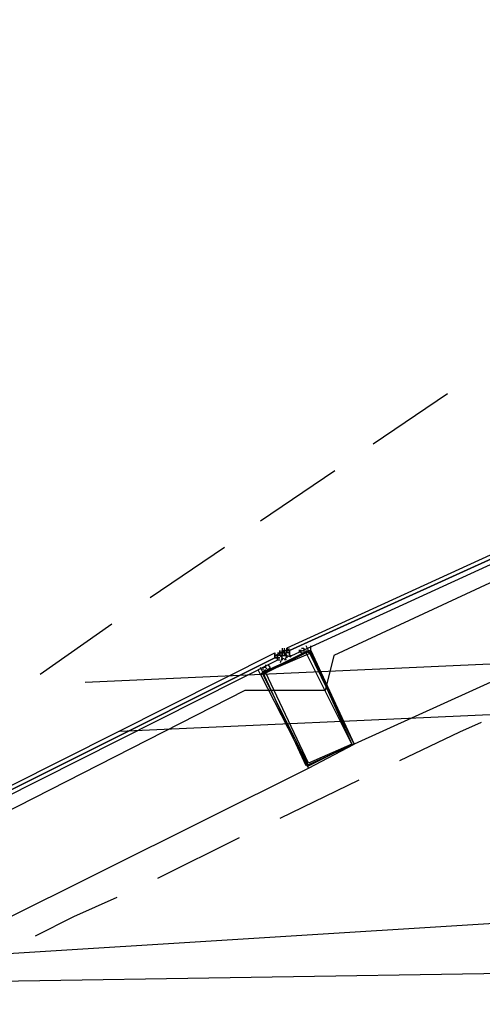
# Model space of a CAD drawing. Header units: feet. Extents: x -79 to 198, y -22 to 181.
# Tile 115 of 203: x 39.5 to 42.07, y 141.6 to 147.07. Entities that reach past the tile are written whole.
import ezdxf

# ---------------------------------------------------------------- set-up
doc = ezdxf.new("R2010")
doc.units = ezdxf.units.FT
doc.layers.add('A-AREA-UNIDAD', color=30, linetype='CONTINUOUS')
doc.layers.add('A-LINEA', color=7, linetype='CONTINUOUS')

msp = doc.modelspace()

# ---------------------------------------------------------------- linework, layer by layer
at = {"layer": 'A-AREA-UNIDAD'}
msp.add_lwpolyline([(59.44, 150.2578), (56.48, 149.4222), (56.192, 149.1733), (55.68, 149.1733), (48.72, 146.7733), (48.608, 146.4889), (48.032, 146.4889), (44.992, 145.2622), (44.88, 144.9778), (44.08, 144.8533), (41.248, 143.5378), (41.2, 143.3422), (40.752, 143.3422), (37.68, 141.7778), (37.632, 141.4222), (37.04, 141.3689), (34.48, 139.2178), (34.432, 138.7733), (33.92, 138.6133), (31.872, 136.1422)], dxfattribs=at)
at = {"layer": 'A-LINEA'}
for p, q in [((137.3218, 147.95), (37.3544, 141.7506)), ((137.2414, 147.8002), (39.8639, 143.3866)), ((137.0738, 147.512), (40.0569, 143.1148)), ((41.88, 144.9911), (41.4667, 144.7111)), ((41.2533, 144.5644), (40.84, 144.2844)), ((44.7467, 144.5778), (41.36, 143.0444)), ((40.64, 144.1378), (40.2267, 143.8578)), ((40.0133, 143.7111), (39.6133, 143.4311)), ((40.924, 143.5384), (40.9758, 143.5644)), ((40.9467, 143.5644), (40.9467, 143.5644)), ((40.9467, 143.5511), (40.9467, 143.5644)), ((40.9467, 143.5644), (40.9467, 143.5644)), ((40.9467, 143.5511), (40.9467, 143.5644)), ((40.9467, 143.5511), (40.9467, 143.5644)), ((40.9467, 143.5644), (40.9467, 143.5511)), ((40.9467, 143.5644), (40.9467, 143.5644)), ((40.9467, 143.5644), (40.9467, 143.5644)), ((40.9467, 143.5644), (40.9467, 143.5511)), ((40.9467, 143.5644), (40.9467, 143.5644)), ((40.9474, 143.5514), (41.0002, 143.5754)), ((40.96, 143.5778), (40.96, 143.5644)), ((40.96, 143.5511), (40.96, 143.5644)), ((40.96, 143.5644), (40.9733, 143.5644)), ((40.96, 143.5644), (40.96, 143.5644)), ((40.96, 143.5644), (40.96, 143.5644)), ((40.96, 143.5644), (40.96, 143.5644)), ((40.96, 143.5644), (40.96, 143.5644)), ((40.96, 143.5644), (40.96, 143.5644)), ((40.96, 143.5644), (40.96, 143.5644)), ((40.96, 143.5644), (40.96, 143.5644)), ((40.96, 143.5644), (40.96, 143.5644)), ((40.96, 143.5644), (40.96, 143.5644)), ((40.96, 143.5644), (40.96, 143.5644)), ((40.96, 143.5644), (40.96, 143.5644)), ((40.96, 143.5644), (40.96, 143.5644)), ((40.96, 143.5644), (40.96, 143.5644)), ((40.96, 143.5644), (40.96, 143.5644)), ((40.96, 143.5644), (40.96, 143.5644)), ((40.96, 143.5644), (40.96, 143.5644)), ((40.96, 143.5644), (40.96, 143.5644)), ((40.96, 143.5511), (40.96, 143.5644)), ((40.96, 143.5644), (40.96, 143.5644)), ((40.96, 143.5644), (40.96, 143.5644)), ((40.96, 143.5644), (40.96, 143.5644)), ((40.96, 143.5644), (40.96, 143.5644)), ((40.96, 143.5644), (40.96, 143.5644)), ((40.96, 143.5644), (40.96, 143.5644)), ((40.96, 143.5644), (40.96, 143.5511)), ((40.96, 143.5644), (40.96, 143.5644)), ((40.96, 143.5644), (40.96, 143.5644)), ((40.96, 143.5644), (40.96, 143.5644)), ((40.96, 143.5644), (40.96, 143.5644)), ((40.96, 143.5511), (40.96, 143.5644)), ((40.96, 143.5644), (40.96, 143.5644)), ((40.96, 143.5644), (40.96, 143.5644)), ((40.9733, 143.5644), (40.9733, 143.5778)), ((40.9733, 143.5644), (40.9733, 143.5644)), ((40.9733, 143.5644), (40.9733, 143.5644)), ((40.9733, 143.5511), (40.9733, 143.5644)), ((40.9733, 143.5644), (40.9733, 143.5644)), ((40.9733, 143.5644), (40.9733, 143.5644)), ((40.9733, 143.5644), (40.9733, 143.5644)), ((40.9733, 143.5644), (40.9733, 143.5644)), ((40.9733, 143.5644), (40.9733, 143.5511)), ((40.9733, 143.5644), (40.9867, 143.5644)), ((40.9733, 143.5644), (40.9733, 143.5644)), ((40.9733, 143.5511), (40.9733, 143.5644)), ((40.9733, 143.5644), (40.9733, 143.5644)), ((40.9733, 143.5644), (40.9733, 143.5644)), ((40.9733, 143.5644), (40.9733, 143.5644)), ((40.9733, 143.5511), (40.9733, 143.5644)), ((40.9733, 143.5644), (40.9733, 143.5644)), ((40.9733, 143.5644), (40.9733, 143.5644)), ((40.9733, 143.5644), (40.9733, 143.5644)), ((40.9733, 143.5644), (40.9733, 143.5644)), ((40.9733, 143.5644), (40.9733, 143.5644)), ((40.9733, 143.5644), (40.9733, 143.5644)), ((40.9733, 143.5644), (40.9733, 143.5644)), ((40.9733, 143.5644), (40.9733, 143.5644)), ((40.9733, 143.5644), (40.9733, 143.5644)), ((40.9733, 143.5644), (40.9733, 143.5644)), ((40.9867, 143.5778), (40.9867, 143.5778)), ((40.9867, 143.5778), (40.9867, 143.5778)), ((40.9867, 143.5778), (40.9867, 143.5778)), ((40.9867, 143.5778), (40.9867, 143.5778)), ((40.9867, 143.5778), (40.9867, 143.5778)), ((40.9867, 143.5778), (40.9867, 143.5778)), ((40.9867, 143.5644), (40.9867, 143.5778)), ((40.9867, 143.5778), (40.9867, 143.5778)), ((40.9867, 143.5778), (40.9867, 143.5778)), ((40.9867, 143.5778), (40.9867, 143.5778)), ((40.9867, 143.5778), (40.9867, 143.5778)), ((40.9867, 143.5778), (40.9867, 143.5778)), ((40.9867, 143.5778), (40.9867, 143.5778)), ((40.9867, 143.5778), (40.9867, 143.5778)), ((40.9867, 143.5778), (40.9867, 143.5778)), ((40.9867, 143.5778), (40.9867, 143.5778)), ((40.9867, 143.5778), (40.9867, 143.5778)), ((40.9867, 143.5644), (40.9867, 143.5644)), ((40.9867, 143.5511), (40.9867, 143.5644)), ((40.9867, 143.5644), (40.9867, 143.5644)), ((40.9867, 143.5644), (40.9867, 143.5644)), ((40.9867, 143.5644), (40.9867, 143.5644)), ((40.9867, 143.5644), (40.9867, 143.5644)), ((40.9867, 143.5644), (40.9867, 143.5644)), ((40.9867, 143.5644), (40.9867, 143.5644)), ((40.9867, 143.5644), (40.9867, 143.5644)), ((40.9867, 143.5644), (40.9867, 143.5644)), ((40.9867, 143.5644), (40.9867, 143.5644)), ((40.9867, 143.5644), (40.9867, 143.5644)), ((40.9867, 143.5644), (40.9867, 143.5644)), ((40.9867, 143.5644), (40.9867, 143.5644)), ((40.9867, 143.5644), (40.9867, 143.5644)), ((40.9867, 143.5644), (40.9867, 143.5644)), ((40.9867, 143.5644), (40.9867, 143.5644)), ((40.9867, 143.5644), (40.9867, 143.5644)), ((40.9867, 143.5644), (40.9867, 143.5644)), ((40.9867, 143.5644), (40.9867, 143.5511)), ((40.9867, 143.5644), (40.9867, 143.5644)), ((40.9867, 143.5644), (40.9867, 143.5644)), ((40.9867, 143.5644), (40.9867, 143.5644)), ((40.9867, 143.5644), (40.9867, 143.5644)), ((40.9867, 143.5644), (40.9867, 143.5644)), ((40.9867, 143.5644), (40.9867, 143.5644)), ((41, 143.5644), (41, 143.5644)), ((41, 143.5644), (41, 143.5644)), ((41, 143.5644), (41, 143.5644)), ((41, 143.5644), (41, 143.5511)), ((41.0667, 143.5778), (41.0667, 143.5778)), ((41.0933, 143.5911), (41.0933, 143.5911)), ((41.0933, 143.5778), (41.0933, 143.5778)), ((41.0933, 143.5778), (41.0933, 143.5778)), ((40.92, 143.5511), (40.92, 143.5511)), ((40.92, 143.5511), (40.92, 143.5511)), ((40.92, 143.5511), (40.92, 143.5511)), ((40.92, 143.5378), (40.92, 143.5511)), ((40.92, 143.5511), (40.92, 143.5511)), ((40.92, 143.5511), (40.92, 143.5511)), ((40.92, 143.5511), (40.92, 143.5511)), ((40.92, 143.5511), (40.92, 143.5511)), ((40.92, 143.5511), (40.92, 143.5511)), ((40.92, 143.5511), (40.92, 143.5511)), ((40.92, 143.5378), (40.92, 143.5378)), ((40.92, 143.5378), (40.92, 143.5378)), ((40.92, 143.5378), (40.92, 143.5378)), ((40.92, 143.5378), (40.92, 143.5378)), ((40.92, 143.5378), (40.92, 143.5378)), ((40.92, 143.5378), (40.92, 143.5378)), ((40.92, 143.5378), (40.92, 143.5378)), ((40.92, 143.5378), (40.92, 143.5378)), ((40.92, 143.5378), (40.92, 143.5378)), ((40.92, 143.5378), (40.92, 143.5378)), ((40.92, 143.5378), (40.92, 143.5378)), ((40.92, 143.5378), (40.92, 143.5378)), ((40.9333, 143.5511), (40.9467, 143.5511)), ((40.9333, 143.5511), (40.9333, 143.5511)), ((40.9333, 143.5511), (40.9333, 143.5511)), ((40.9333, 143.5511), (40.9333, 143.5511)), ((40.9333, 143.5511), (40.9333, 143.5511)), ((40.9333, 143.5511), (40.9333, 143.5511)), ((40.9333, 143.5511), (40.9333, 143.5511)), ((40.9333, 143.5511), (40.9333, 143.5511)), ((40.9333, 143.5511), (40.9467, 143.5511)), ((40.9333, 143.5511), (40.9333, 143.5511)), ((40.9333, 143.5378), (40.9333, 143.5378)), ((40.9333, 143.5378), (40.9333, 143.5378)), ((40.9467, 143.5378), (40.9333, 143.5378)), ((40.9333, 143.5378), (40.9333, 143.5378)), ((40.9333, 143.5378), (40.9333, 143.5378)), ((40.9333, 143.5378), (40.9333, 143.5378)), ((40.9333, 143.5378), (40.9333, 143.5378)), ((40.9333, 143.5378), (40.9333, 143.5378)), ((40.9333, 143.5378), (40.9333, 143.5378)), ((40.9333, 143.5378), (40.9333, 143.5378)), ((40.9333, 143.5378), (40.9333, 143.5378)), ((40.9333, 143.5378), (40.9333, 143.5378)), ((40.9333, 143.5378), (40.9333, 143.5378)), ((40.9333, 143.5378), (40.9333, 143.5378)), ((40.9333, 143.5378), (40.9333, 143.5378)), ((40.9333, 143.5378), (40.9333, 143.5378)), ((40.9333, 143.5378), (40.9333, 143.5378)), ((40.9333, 143.5378), (40.9333, 143.5378)), ((40.9333, 143.5378), (40.9333, 143.5378)), ((40.9333, 143.5378), (40.9333, 143.5378)), ((40.9333, 143.5378), (40.9333, 143.5378)), ((40.9333, 143.5378), (40.9333, 143.5244)), ((40.9333, 143.5378), (40.9333, 143.5378)), ((40.9333, 143.5378), (40.9333, 143.5378)), ((40.9333, 143.5244), (40.9333, 143.5378)), ((40.9333, 143.5378), (40.9333, 143.5378)), ((40.9333, 143.5378), (40.9333, 143.5378)), ((40.9333, 143.5378), (40.9333, 143.5378)), ((40.9333, 143.5378), (40.9333, 143.5378)), ((40.9333, 143.5111), (40.9333, 143.5244)), ((40.9467, 143.5244), (40.9333, 143.5244)), ((40.9333, 143.5244), (40.9333, 143.5244)), ((40.9333, 143.5244), (40.9333, 143.5244)), ((40.9333, 143.5244), (40.9333, 143.5244)), ((40.9333, 143.5244), (40.9333, 143.5244)), ((40.9467, 143.5244), (40.9333, 143.5244)), ((40.9333, 143.5244), (40.9333, 143.5244)), ((40.9333, 143.5244), (40.9333, 143.5244)), ((40.9333, 143.5244), (40.9333, 143.5244)), ((40.9333, 143.5244), (40.9333, 143.5244)), ((40.9333, 143.5244), (40.9333, 143.5244)), ((40.9333, 143.5244), (40.9333, 143.5244)), ((40.9333, 143.5244), (40.9333, 143.5244)), ((40.9333, 143.5244), (40.9467, 143.5244)), ((40.9333, 143.5244), (40.9467, 143.5244)), ((40.9333, 143.5111), (40.9333, 143.5111)), ((40.9333, 143.5111), (40.9333, 143.5111)), ((40.9333, 143.5111), (40.9333, 143.5111)), ((40.9333, 143.5111), (40.9333, 143.5111)), ((40.9333, 143.5111), (40.9333, 143.5111)), ((40.9333, 143.5111), (40.9333, 143.5111)), ((40.9333, 143.5111), (40.9333, 143.5111)), ((40.9467, 143.5511), (40.9467, 143.5511)), ((40.9467, 143.5511), (40.9467, 143.5511)), ((40.9467, 143.5511), (40.96, 143.5511)), ((40.9467, 143.5511), (40.9467, 143.5511)), ((40.9467, 143.5511), (40.96, 143.5511)), ((40.9467, 143.5511), (40.9467, 143.5511)), ((40.9467, 143.5511), (40.96, 143.5511)), ((40.9467, 143.5511), (40.9467, 143.5378)), ((40.9467, 143.5511), (40.96, 143.5511)), ((40.9467, 143.5511), (40.9467, 143.5511)), ((40.9467, 143.5511), (40.9467, 143.5511)), ((40.9467, 143.5511), (40.9467, 143.5511)), ((40.9467, 143.5511), (40.9467, 143.5511)), ((40.9467, 143.5511), (40.9467, 143.5511)), ((40.9467, 143.5511), (40.9467, 143.5511)), ((40.9467, 143.5511), (40.9467, 143.5511)), ((40.9467, 143.5511), (40.9467, 143.5511)), ((40.9467, 143.5511), (40.9467, 143.5511)), ((40.9467, 143.5511), (40.9467, 143.5511)), ((40.9467, 143.5511), (40.9467, 143.5511)), ((40.9467, 143.5511), (40.9467, 143.5511)), ((40.9467, 143.5511), (40.9467, 143.5511)), ((40.9467, 143.5511), (40.9467, 143.5511)), ((40.9467, 143.5511), (40.9467, 143.5511)), ((40.9467, 143.5511), (40.9467, 143.5511)), ((40.9467, 143.5511), (40.9467, 143.5511)), ((40.9467, 143.5511), (40.9467, 143.5511)), ((40.9467, 143.5511), (40.9467, 143.5511)), ((40.9467, 143.5511), (40.9467, 143.5511)), ((40.9467, 143.5511), (40.9467, 143.5511)), ((40.9467, 143.5511), (40.9467, 143.5511)), ((40.9467, 143.5511), (40.9467, 143.5511)), ((40.9467, 143.5511), (40.9467, 143.5511)), ((40.9467, 143.5511), (40.9467, 143.5511)), ((40.9467, 143.5511), (40.9467, 143.5511)), ((40.9467, 143.5511), (40.9467, 143.5511)), ((40.9467, 143.5511), (40.9467, 143.5511)), ((40.9467, 143.5511), (40.9467, 143.5511)), ((40.9467, 143.5511), (40.9467, 143.5511)), ((40.9467, 143.5511), (40.9467, 143.5511)), ((40.9467, 143.5511), (40.9467, 143.5511)), ((40.9467, 143.5511), (40.9467, 143.5511)), ((40.9467, 143.5511), (40.9467, 143.5511)), ((40.9467, 143.5511), (40.9467, 143.5511)), ((40.9467, 143.5511), (40.9467, 143.5511)), ((40.9467, 143.5511), (40.9467, 143.5511)), ((40.9467, 143.5511), (40.9467, 143.5511)), ((40.9467, 143.5511), (40.9467, 143.5511)), ((40.9467, 143.5511), (40.9467, 143.5511)), ((40.9467, 143.5511), (40.9467, 143.5511)), ((40.9467, 143.5511), (40.9467, 143.5511)), ((40.9467, 143.5511), (40.9467, 143.5511)), ((40.9467, 143.5511), (40.9467, 143.5511)), ((40.9467, 143.5378), (40.9467, 143.5511)), ((40.9467, 143.5511), (40.9467, 143.5511)), ((40.9467, 143.5511), (40.9467, 143.5511)), ((40.9467, 143.5511), (40.9467, 143.5511)), ((40.9467, 143.5378), (40.9467, 143.5511)), ((40.9467, 143.5378), (40.9467, 143.5378)), ((40.9467, 143.5378), (40.9467, 143.5378)), ((40.9467, 143.5378), (40.9467, 143.5378)), ((40.9467, 143.5378), (40.96, 143.5378)), ((40.9467, 143.5378), (40.9467, 143.5378)), ((40.9467, 143.5378), (40.9467, 143.5378)), ((40.9467, 143.5378), (40.9467, 143.5378)), ((40.9467, 143.5378), (40.9467, 143.5378)), ((40.9467, 143.5378), (40.9467, 143.5378)), ((40.9467, 143.5378), (40.9467, 143.5378)), ((40.9467, 143.5378), (40.9467, 143.5378)), ((40.9467, 143.5378), (40.9467, 143.5378)), ((40.9467, 143.5378), (40.9467, 143.5378)), ((40.9467, 143.5378), (40.9467, 143.5378)), ((40.9467, 143.5378), (40.9467, 143.5378)), ((40.9467, 143.5378), (40.9467, 143.5378)), ((40.9467, 143.5378), (40.9467, 143.5378)), ((40.9467, 143.5378), (40.9467, 143.5378)), ((40.9467, 143.5378), (40.9467, 143.5378)), ((40.9467, 143.5378), (40.9467, 143.5378)), ((40.96, 143.5378), (40.9467, 143.5378)), ((40.9467, 143.5378), (40.9467, 143.5378)), ((40.9467, 143.5378), (40.9467, 143.5378)), ((40.9467, 143.5378), (40.9467, 143.5378)), ((40.9467, 143.5378), (40.9467, 143.5378)), ((40.9467, 143.5378), (40.9467, 143.5378)), ((40.9467, 143.5378), (40.9467, 143.5378)), ((40.9467, 143.5378), (40.9467, 143.5378)), ((40.9467, 143.5378), (40.9467, 143.5378)), ((40.9467, 143.5378), (40.9467, 143.5378)), ((40.9467, 143.5378), (40.9467, 143.5378)), ((40.9467, 143.5378), (40.9467, 143.5378)), ((40.9467, 143.5378), (40.9467, 143.5378)), ((40.9467, 143.5378), (40.9467, 143.5378)), ((40.9467, 143.5378), (40.9467, 143.5378)), ((40.9467, 143.5378), (40.9467, 143.5378)), ((40.9467, 143.5378), (40.9467, 143.5378)), ((40.9467, 143.5378), (40.9467, 143.5378)), ((40.9467, 143.5378), (40.9467, 143.5378)), ((40.9467, 143.5378), (40.9467, 143.5378)), ((40.9467, 143.5378), (40.9467, 143.5378)), ((40.9467, 143.5378), (40.9467, 143.5378)), ((40.9467, 143.5378), (40.96, 143.5378)), ((40.9467, 143.5244), (40.9467, 143.5244)), ((40.9467, 143.5244), (40.9467, 143.5244)), ((40.9467, 143.5244), (40.9467, 143.5244)), ((40.9467, 143.5111), (40.9467, 143.5111)), ((40.96, 143.5511), (40.9733, 143.5511)), ((40.96, 143.5511), (40.96, 143.5511)), ((40.96, 143.5511), (40.96, 143.5511)), ((40.96, 143.5511), (40.96, 143.5511)), ((40.96, 143.5511), (40.96, 143.5511)), ((40.96, 143.5511), (40.96, 143.5511)), ((40.96, 143.5511), (40.96, 143.5511)), ((40.96, 143.5511), (40.96, 143.5511)), ((40.96, 143.5378), (40.96, 143.5511)), ((40.96, 143.5511), (40.96, 143.5511)), ((40.96, 143.5511), (40.96, 143.5511)), ((40.96, 143.5511), (40.96, 143.5511)), ((40.96, 143.5511), (40.96, 143.5511)), ((40.96, 143.5511), (40.96, 143.5511)), ((40.96, 143.5511), (40.96, 143.5511)), ((40.96, 143.5511), (40.96, 143.5511)), ((40.96, 143.5511), (40.96, 143.5511)), ((40.96, 143.5511), (40.96, 143.5511)), ((40.96, 143.5511), (40.96, 143.5511)), ((40.96, 143.5511), (40.96, 143.5511)), ((40.96, 143.5511), (40.96, 143.5511)), ((40.96, 143.5511), (40.96, 143.5511)), ((40.96, 143.5511), (40.96, 143.5511)), ((40.96, 143.5511), (40.96, 143.5511)), ((40.96, 143.5511), (40.96, 143.5511)), ((40.96, 143.5511), (40.96, 143.5511)), ((40.96, 143.5511), (40.96, 143.5511)), ((40.96, 143.5511), (40.96, 143.5511)), ((40.96, 143.5511), (40.96, 143.5511)), ((40.96, 143.5511), (40.96, 143.5511)), ((40.96, 143.5511), (40.96, 143.5511)), ((40.9733, 143.5511), (40.96, 143.5511)), ((40.96, 143.5511), (40.96, 143.5511)), ((40.96, 143.5511), (40.96, 143.5511)), ((40.96, 143.5511), (40.96, 143.5511)), ((40.96, 143.5511), (40.96, 143.5511)), ((40.96, 143.5511), (40.96, 143.5511)), ((40.96, 143.5511), (40.96, 143.5511)), ((40.96, 143.5511), (40.96, 143.5511)), ((40.96, 143.5511), (40.96, 143.5511)), ((40.96, 143.5511), (40.96, 143.5511)), ((40.96, 143.5511), (40.96, 143.5511)), ((40.96, 143.5511), (40.96, 143.5511)), ((40.96, 143.5511), (40.9733, 143.5511)), ((40.96, 143.5511), (40.96, 143.5511)), ((40.96, 143.5511), (40.96, 143.5511)), ((40.96, 143.5511), (40.9733, 143.5511)), ((40.96, 143.5378), (40.96, 143.5378)), ((40.96, 143.5378), (40.96, 143.5378)), ((40.96, 143.5378), (40.96, 143.5378)), ((40.96, 143.5378), (40.96, 143.5378)), ((40.96, 143.5378), (40.96, 143.5378)), ((40.96, 143.5378), (40.96, 143.5378)), ((40.96, 143.5378), (40.96, 143.5378)), ((40.96, 143.5378), (40.96, 143.5378)), ((40.96, 143.5378), (40.96, 143.5378)), ((40.96, 143.5378), (40.96, 143.5378)), ((40.96, 143.5378), (40.96, 143.5378)), ((40.96, 143.5244), (40.96, 143.5378)), ((40.96, 143.5378), (40.96, 143.5378)), ((40.96, 143.5244), (40.96, 143.5378)), ((40.96, 143.5378), (40.96, 143.5378)), ((40.96, 143.5378), (40.96, 143.5378)), ((40.96, 143.5378), (40.96, 143.5378)), ((40.96, 143.5378), (40.96, 143.5378)), ((40.96, 143.5378), (40.96, 143.5378)), ((40.96, 143.5378), (40.96, 143.5378)), ((40.96, 143.5378), (40.96, 143.5378)), ((40.96, 143.5378), (40.96, 143.5378)), ((40.96, 143.5378), (40.96, 143.5378)), ((40.96, 143.5378), (40.96, 143.5378)), ((40.9733, 143.5378), (40.96, 143.5378)), ((40.96, 143.5378), (40.96, 143.5378)), ((40.96, 143.5378), (40.96, 143.5378)), ((40.96, 143.5378), (40.96, 143.5378)), ((40.96, 143.5378), (40.96, 143.5378)), ((40.96, 143.5378), (40.96, 143.5378)), ((40.96, 143.5378), (40.96, 143.5378)), ((40.96, 143.5378), (40.96, 143.5378)), ((40.96, 143.5378), (40.96, 143.5378)), ((40.96, 143.5378), (40.9733, 143.5378)), ((40.96, 143.5378), (40.96, 143.5378)), ((40.96, 143.5378), (40.96, 143.5378)), ((40.96, 143.5378), (40.96, 143.5378)), ((40.96, 143.5378), (40.96, 143.5378)), ((40.96, 143.5378), (40.96, 143.5378)), ((40.96, 143.5244), (40.96, 143.5244)), ((40.96, 143.5244), (40.96, 143.5244)), ((40.96, 143.5244), (40.96, 143.5244)), ((40.96, 143.5244), (40.96, 143.5244)), ((40.96, 143.5244), (40.96, 143.5244)), ((40.96, 143.5244), (40.96, 143.5244)), ((40.96, 143.5244), (40.96, 143.5244)), ((40.96, 143.5244), (40.96, 143.5244)), ((40.96, 143.5244), (40.96, 143.5244)), ((40.96, 143.5244), (40.96, 143.5244)), ((40.9733, 143.5511), (40.9733, 143.5511)), ((40.9733, 143.5511), (40.9733, 143.5511)), ((40.9733, 143.5511), (40.9733, 143.5511)), ((40.9733, 143.5511), (40.9867, 143.5511)), ((40.9733, 143.5511), (40.9733, 143.5511)), ((40.9733, 143.5511), (40.9733, 143.5511)), ((40.9733, 143.5511), (40.9733, 143.5511)), ((40.9733, 143.5511), (40.9867, 143.5511)), ((40.9733, 143.5511), (40.9733, 143.5511)), ((40.9733, 143.5511), (40.9733, 143.5511)), ((40.9733, 143.5511), (40.9733, 143.5511)), ((40.9733, 143.5511), (40.9733, 143.5511)), ((40.9733, 143.5511), (40.9733, 143.5511)), ((40.9733, 143.5511), (40.9733, 143.5511)), ((40.9733, 143.5511), (40.9733, 143.5511)), ((40.9733, 143.5511), (40.9733, 143.5511)), ((40.9733, 143.5511), (40.9733, 143.5511)), ((40.9733, 143.5511), (40.9733, 143.5511)), ((40.9733, 143.5511), (40.9867, 143.5511)), ((40.9733, 143.5511), (40.9733, 143.5511)), ((40.9733, 143.5511), (40.9733, 143.5511)), ((40.9733, 143.5511), (40.9733, 143.5511)), ((40.9733, 143.5511), (40.9733, 143.5511)), ((40.9733, 143.5511), (40.9733, 143.5511)), ((40.9733, 143.5511), (40.9733, 143.5511)), ((40.9733, 143.5511), (40.9733, 143.5511)), ((40.9733, 143.5511), (40.9733, 143.5511)), ((40.9733, 143.5511), (40.9733, 143.5511)), ((40.9733, 143.5511), (40.9733, 143.5511)), ((40.9733, 143.5511), (40.9733, 143.5511)), ((40.9733, 143.5511), (40.9733, 143.5511)), ((40.9733, 143.5511), (40.9733, 143.5511)), ((40.9733, 143.5511), (40.9733, 143.5511)), ((40.9733, 143.5511), (40.9733, 143.5511)), ((40.9733, 143.5511), (40.9733, 143.5511)), ((40.9733, 143.5511), (40.9733, 143.5511)), ((40.9733, 143.5511), (40.9733, 143.5511)), ((40.9733, 143.5511), (40.9733, 143.5511)), ((40.9733, 143.5511), (40.9733, 143.5511)), ((40.9733, 143.5511), (40.9733, 143.5511)), ((40.9733, 143.5511), (40.9733, 143.5511)), ((40.9733, 143.5511), (40.9733, 143.5511)), ((40.9733, 143.5511), (40.9733, 143.5511)), ((40.9733, 143.5511), (40.9733, 143.5511)), ((40.9733, 143.5511), (40.9733, 143.5511)), ((40.9733, 143.5511), (40.9733, 143.5511)), ((40.9733, 143.5511), (40.9733, 143.5511)), ((40.9733, 143.5511), (40.9733, 143.5511)), ((40.9733, 143.5511), (40.9733, 143.5378)), ((40.9733, 143.5511), (40.9733, 143.5511)), ((40.9733, 143.5511), (40.9733, 143.5511)), ((40.9733, 143.5511), (40.9733, 143.5511)), ((40.9733, 143.5511), (40.9733, 143.5511)), ((40.9733, 143.5511), (40.9733, 143.5511)), ((40.9733, 143.5378), (40.9733, 143.5378)), ((40.9733, 143.5378), (40.9733, 143.5378)), ((40.9733, 143.5378), (40.9733, 143.5378)), ((40.9733, 143.5378), (40.9733, 143.5378)), ((40.9733, 143.5378), (40.9733, 143.5378)), ((40.9733, 143.5378), (40.9733, 143.5378)), ((40.9733, 143.5378), (40.9733, 143.5378)), ((40.9733, 143.5378), (40.9733, 143.5378)), ((40.9733, 143.5378), (40.9733, 143.5378)), ((40.9733, 143.5378), (40.9733, 143.5378)), ((40.9733, 143.5378), (40.9733, 143.5378)), ((40.9733, 143.5378), (40.9733, 143.5378)), ((40.9733, 143.5378), (40.9733, 143.5378)), ((40.9733, 143.5378), (40.9733, 143.5378)), ((40.9733, 143.5378), (40.9733, 143.5378)), ((40.9733, 143.5378), (40.9733, 143.5378)), ((40.9733, 143.5378), (40.9733, 143.5378)), ((40.9733, 143.5378), (40.9867, 143.5378)), ((41, 143.5511), (40.9867, 143.5511)), ((40.9867, 143.5511), (40.9867, 143.5511)), ((40.9867, 143.5511), (40.9867, 143.5511)), ((40.9867, 143.5511), (40.9867, 143.5511)), ((40.9867, 143.5511), (40.9867, 143.5511)), ((40.9867, 143.5511), (40.9867, 143.5511)), ((40.9867, 143.5511), (40.9867, 143.5511)), ((40.9867, 143.5511), (40.9867, 143.5511)), ((40.9867, 143.5511), (40.9867, 143.5511)), ((40.9867, 143.5511), (40.9867, 143.5511)), ((40.9867, 143.5511), (40.9867, 143.5511)), ((40.9867, 143.5511), (40.9867, 143.5511)), ((40.9867, 143.5511), (40.9867, 143.5511)), ((40.9867, 143.5511), (40.9867, 143.5511)), ((40.9867, 143.5511), (40.9867, 143.5511)), ((40.9867, 143.5511), (40.9867, 143.5511)), ((40.9867, 143.5511), (40.9867, 143.5511)), ((40.9867, 143.5511), (40.9867, 143.5511)), ((40.9867, 143.5511), (40.9867, 143.5511)), ((41, 143.5511), (41, 143.5511)), ((41, 143.5511), (41, 143.5511)), ((41, 143.5511), (41, 143.5511)), ((41, 143.5511), (41, 143.5511)), ((41, 143.5511), (41, 143.5511)), ((41, 143.5511), (41, 143.5511)), ((41, 143.5511), (41, 143.5511)), ((41, 143.5511), (41, 143.5511)), ((41, 143.5511), (41, 143.5511)), ((41, 143.5378), (41, 143.5378)), ((41, 143.5378), (41, 143.5378)), ((41, 143.5378), (41, 143.5378)), ((41, 143.5378), (41, 143.5378)), ((41, 143.5378), (41, 143.5378)), ((41, 143.5378), (41, 143.5378)), ((40.8533, 143.4711), (40.8533, 143.4578)), ((40.8667, 143.4844), (40.8667, 143.4844)), ((40.8667, 143.4578), (40.8667, 143.4578)), ((40.8667, 143.4444), (40.8667, 143.4578)), ((134.895, 143.2722), (37.2384, 141.6899)), ((37.7867, 141.2578), (41.1067, 142.9111)), ((41.3867, 142.8444), (40.9467, 142.6311)), ((40.72, 142.5244), (40.2667, 142.2978))]:
    msp.add_line(p, q, dxfattribs=at)
for points in [[(44.5733, 145.2178), (40.9867, 143.5778), (41, 143.5644), (44.5867, 145.1911), (44.5867, 145.2178), (44.5733, 145.2178)], [(44.5867, 145.1911), (41, 143.5644), (41, 143.5511), (41, 143.5378), (41.0133, 143.5378), (44.6, 145.1778), (44.5867, 145.1911)], [(41.1067, 142.9111), (41.36, 143.0444), (41.1067, 143.5644), (40.84, 143.4311), (41.1067, 142.9111)], [(41.36, 143.0444), (41.0933, 142.9244), (40.8533, 143.4444), (41.12, 143.5644), (41.36, 143.0444)], [(40.9467, 143.5644), (40.9467, 143.5511), (40.9467, 143.5644), (40.9467, 143.5511)], [(40.9733, 143.5511), (40.9733, 143.5511), (40.96, 143.5511), (40.96, 143.5644)], [(40.96, 143.5644), (40.9733, 143.5511), (40.9867, 143.5378), (40.9867, 143.5244)], [(41, 143.5378), (41, 143.5511), (41, 143.5644), (40.9867, 143.5644), (40.9867, 143.5778)], [(40.9867, 143.5644), (40.9867, 143.5644), (41, 143.5644)], [(41.0667, 143.5644), (41.0533, 143.5644), (41.0533, 143.5644), (41.0667, 143.5511), (41.0667, 143.5511), (41.08, 143.5511), (41.08, 143.5511), (41.08, 143.5511), (41.08, 143.5511), (41.08, 143.5511), (41.0933, 143.5511), (41.0933, 143.5511), (41.0933, 143.5511), (41.0933, 143.5511), (41.0933, 143.5511), (41.0933, 143.5644), (41.0933, 143.5644), (41.0933, 143.5644), (41.0933, 143.5644)], [(41.0667, 143.5778), (41.08, 143.5778), (41.08, 143.5778), (41.08, 143.5778)], [(41.08, 143.5778), (41.08, 143.5778), (41.08, 143.5778), (41.08, 143.5511), (41.08, 143.5511), (41.1067, 143.5644), (41.1067, 143.5644), (41.1067, 143.5511), (41.1067, 143.5511), (41.1067, 143.5511), (41.1067, 143.5511), (41.1067, 143.5511)], [(41.0933, 143.5644), (41.0933, 143.5511), (41.0933, 143.5511), (41.0933, 143.5511), (41.08, 143.5511)], [(41.1067, 143.5644), (41.0933, 143.5911), (41.0933, 143.5911), (41.0933, 143.5911)], [(41.1067, 143.5911), (41.1067, 143.5911), (41.1067, 143.5911)], [(41.1067, 143.5511), (41.1067, 143.5511), (41.1067, 143.5644), (41.1067, 143.5644), (41.12, 143.5644)], [(41.12, 143.5511), (41.12, 143.5644), (41.12, 143.5644), (41.12, 143.5644), (41.12, 143.5644), (41.12, 143.5644), (41.12, 143.5644), (41.12, 143.5644), (41.12, 143.5911), (41.12, 143.5911)], [(37.3867, 141.7778), (40.92, 143.5511), (40.92, 143.5244), (37.4, 141.7644), (37.3867, 141.7778)], [(37.4, 141.7511), (37.4, 141.7644), (40.92, 143.5244), (40.9333, 143.5244), (40.9333, 143.5111), (37.4133, 141.7378), (37.4, 141.7511)], [(41.1067, 142.9244), (41.3467, 143.0444), (41.0933, 143.5511), (40.8533, 143.4311), (41.1067, 142.9244)], [(41.3467, 143.0444), (41.1067, 142.9378), (40.8667, 143.4444), (41.12, 143.5511), (41.3467, 143.0444)], [(40.92, 143.5511), (40.92, 143.5378), (40.9333, 143.5378)], [(40.9467, 143.5111), (40.9333, 143.5111), (40.9333, 143.5244), (40.92, 143.5244), (40.92, 143.5378), (40.92, 143.5511)], [(40.9333, 143.5244), (40.9333, 143.5244), (40.92, 143.5244)], [(40.9467, 143.5378), (40.9467, 143.5378), (40.9333, 143.5378), (40.9333, 143.5378)], [(40.9467, 143.5511), (40.9467, 143.5378), (40.96, 143.5244), (40.96, 143.5111)], [(40.9845, 143.5135), (40.9582, 143.5226), (40.9483, 143.4966)], [(40.96, 143.5511), (40.96, 143.5511), (40.96, 143.5378)], [(40.96, 143.5244), (40.96, 143.5378), (40.96, 143.5511)], [(40.96, 143.5511), (40.96, 143.5511), (40.96, 143.5378)], [(41.011, 143.5271), (40.9845, 143.5357), (40.9751, 143.5096)], [(40.8533, 143.4311), (40.8533, 143.4311), (40.8533, 143.4311), (40.8533, 143.4311), (40.8533, 143.4311), (40.8533, 143.4444), (40.8533, 143.4444), (40.84, 143.4311), (40.84, 143.4311), (40.8267, 143.4578), (40.8267, 143.4578), (40.8267, 143.4578)], [(40.88, 143.4844), (40.88, 143.4844), (40.88, 143.4844), (40.8933, 143.4711), (40.8933, 143.4711), (40.88, 143.4578), (40.88, 143.4578), (40.88, 143.4578), (40.88, 143.4578), (40.88, 143.4578), (40.88, 143.4444), (40.88, 143.4444), (40.8667, 143.4444), (40.8667, 143.4444), (40.8667, 143.4444), (40.8667, 143.4578), (40.8667, 143.4578), (40.8533, 143.4444), (40.8533, 143.4444), (40.84, 143.4711), (40.84, 143.4711)], [(40.84, 143.4578), (40.84, 143.4578), (40.84, 143.4578)], [(40.8533, 143.4711), (40.8533, 143.4711), (40.8533, 143.4711)], [(40.8667, 143.4311), (40.8667, 143.4444), (40.8667, 143.4444), (40.8667, 143.4444), (40.8533, 143.4444), (40.8533, 143.4444), (40.88, 143.4578), (40.88, 143.4578), (40.8667, 143.4711), (40.8667, 143.4711), (40.8533, 143.4711), (40.8533, 143.4711)], [(40.8667, 143.4844), (40.8667, 143.4711), (40.8667, 143.4711)], [(40.88, 143.4578), (40.88, 143.4444), (40.88, 143.4444)], [(42.0667, 143.1644), (41.9467, 143.1111), (41.6133, 142.9511)], [(40.04, 142.1911), (39.8, 142.0844), (39.5867, 141.9778)]]:
    msp.add_lwpolyline(points, dxfattribs=at)
msp.add_lwpolyline([(40.8533, 143.4444), (40.8533, 143.4444), (40.8533, 143.4311), (40.8533, 143.4311)], close=True, dxfattribs=at)

doc.saveas('drawing.dxf')
